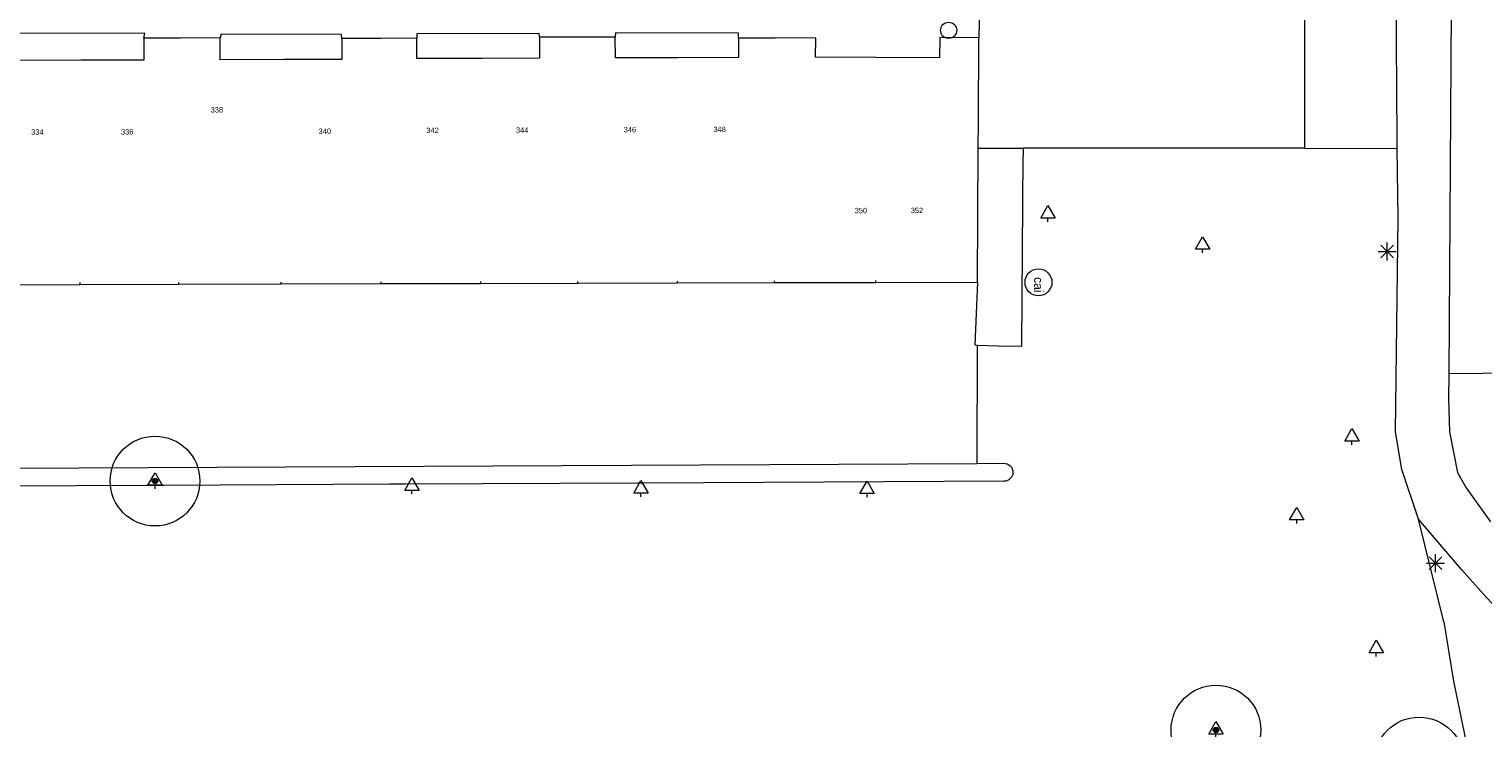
# Model space of a CAD drawing. Header units: millimetres. Extents: x 812 to 183790, y 13 to 580968.
# Tile 239 of 256: x 182661 to 182742, y 580824 to 580863. Entities that reach past the tile are written whole.
import ezdxf

# ---------------------------------------------------------------- set-up
doc = ezdxf.new("R2010")
doc.units = ezdxf.units.MM
doc.header["$LTSCALE"] = 5
doc.linetypes.add('DGN1', pattern=[336.0003, 0, -336.0003])
doc.linetypes.add('XX-PROJECTGRENS', pattern=[18, 12, -3, 0, -3])
for name, color, linetype, lineweight in [('beheer openbare ruimte groenbeheer', 252, 'Continuous', 9), ('boom', 252, 'Continuous', 9), ('cai-kast', 252, 'Continuous', 9), ('Hek overige scheiding', 252, 'Continuous', 9), ('hoofdgebouw', 252, 'Continuous', 9), ('huisnummerreeks BGT', 252, 'Continuous', 9), ('inspectie- rioolput', 252, 'Continuous', 9), ('kant verharding', 252, 'Continuous', 9), ('kant water', 252, 'Continuous', 9), ('lichtmast', 252, 'Continuous', 9), ('N-WE-KG-WERKGRENS-G', 7, 'XX-PROJECTGRENS', 50)]:
    doc.layers.add(name, color=color, linetype=linetype, lineweight=lineweight)
doc.layers.add('scheidingsmuur', color=1, linetype='DGN1', lineweight=13, true_color=0xff0000)
doc.styles.add('Styledgn000', font='dgn000.shx')

# ---------------------------------------------------------------- blocks, each defined once
blk = doc.blocks.new('CAITR7')
at = {"layer": 'cai-kast', "color": 251, "linetype": 'Continuous', "lineweight": 0, "true_color": 0x696969}
blk.add_circle((0, -0.023), 0.75, dxfattribs=at)
at = {"layer": 'cai-kast', "color": 251, "linetype": 'Continuous', "lineweight": 0, "true_color": 0x696969, "insert": (0.002, -0.16), "char_height": 0.5, "attachment_point": 5, "rotation": 270.67783, "line_spacing_factor": 0.8, "style": 'Styledgn000'}
blk.add_mtext('{\\C251;cai}', dxfattribs=at)
blk = doc.blocks.new('BOOM154')
at = {"layer": 'boom', "color": 251, "linetype": 'Continuous', "lineweight": 0, "true_color": 0x696969}
blk.add_line((0, -0.433), (0, -0.233), dxfattribs=at)
at = {"layer": 'boom', "color": 251, "linetype": 'Continuous', "lineweight": 0, "true_color": 0x696969, "flags": 128}
blk.add_lwpolyline([(-0.4, -0.233), (0, 0.467), (0.4, -0.233), (-0.4, -0.233)], dxfattribs=at)
blk = doc.blocks.new('LANTP101')
at = {"layer": 'lichtmast', "color": 251, "linetype": 'Continuous', "lineweight": 0, "true_color": 0x696969}
for p, q in [((-0.5, 0), (0.5, 0.001)), ((0.354, -0.354), (-0.354, 0.354)), ((-0.354, -0.354), (0.354, 0.354)), ((0, -0.5), (0, 0.5))]:
    blk.add_line(p, q, dxfattribs=at)
blk = doc.blocks.new('LANTP113')
at = {"layer": 'lichtmast', "color": 251, "linetype": 'Continuous', "lineweight": 0, "true_color": 0x696969}
for p, q in [((-0.5, 0), (0.5, 0.001)), ((0.354, -0.354), (-0.354, 0.354)), ((-0.354, -0.354), (0.354, 0.354)), ((0, -0.5), (0, 0.5))]:
    blk.add_line(p, q, dxfattribs=at)
blk = doc.blocks.new('BOOM285')
at = {"layer": 'boom', "color": 251, "linetype": 'Continuous', "lineweight": 0, "true_color": 0x696969}
blk.add_line((0, -0.433), (0, -0.233), dxfattribs=at)
at = {"layer": 'boom', "color": 251, "linetype": 'Continuous', "lineweight": 0, "true_color": 0x696969, "flags": 128}
blk.add_lwpolyline([(-0.4, -0.233), (0, 0.467), (0.4, -0.233), (-0.4, -0.233)], dxfattribs=at)
blk = doc.blocks.new('BOOM375')
at = {"layer": 'boom', "color": 251, "linetype": 'Continuous', "lineweight": 0, "true_color": 0x696969}
blk.add_line((0, -0.433), (0, -0.233), dxfattribs=at)
at = {"layer": 'boom', "color": 251, "linetype": 'Continuous', "lineweight": 0, "true_color": 0x696969, "flags": 128}
blk.add_lwpolyline([(-0.4, -0.233), (0, 0.467), (0.4, -0.233), (-0.4, -0.233)], dxfattribs=at)
blk = doc.blocks.new('BOOM388')
at = {"layer": 'boom', "color": 251, "linetype": 'Continuous', "lineweight": 0, "true_color": 0x696969}
blk.add_line((0, -0.433), (0, -0.233), dxfattribs=at)
at = {"layer": 'boom', "color": 251, "linetype": 'Continuous', "lineweight": 0, "true_color": 0x696969, "flags": 128}
blk.add_lwpolyline([(-0.4, -0.233), (0, 0.467), (0.4, -0.233), (-0.4, -0.233)], dxfattribs=at)
blk = doc.blocks.new('BOOM594')
at = {"layer": 'boom', "color": 251, "linetype": 'Continuous', "lineweight": 0, "true_color": 0x696969}
blk.add_line((0, -0.433), (0, -0.233), dxfattribs=at)
at = {"layer": 'boom', "color": 251, "linetype": 'Continuous', "lineweight": 0, "true_color": 0x696969, "flags": 128}
blk.add_lwpolyline([(-0.4, -0.233), (0, 0.467), (0.4, -0.233), (-0.4, -0.233)], dxfattribs=at)
blk = doc.blocks.new('BOOM607')
at = {"layer": 'boom', "color": 251, "linetype": 'Continuous', "lineweight": 0, "true_color": 0x696969}
blk.add_line((0, -0.433), (0, -0.233), dxfattribs=at)
at = {"layer": 'boom', "color": 251, "linetype": 'Continuous', "lineweight": 0, "true_color": 0x696969, "flags": 128}
blk.add_lwpolyline([(-0.4, -0.233), (0, 0.467), (0.4, -0.233), (-0.4, -0.233)], dxfattribs=at)
blk = doc.blocks.new('BOOM704')
at = {"layer": 'boom', "color": 251, "linetype": 'Continuous', "lineweight": 0, "true_color": 0x696969}
blk.add_line((0, -0.433), (0, -0.233), dxfattribs=at)
at = {"layer": 'boom', "color": 251, "linetype": 'Continuous', "lineweight": 0, "true_color": 0x696969, "flags": 128}
blk.add_lwpolyline([(-0.4, -0.233), (0, 0.467), (0.4, -0.233), (-0.4, -0.233)], dxfattribs=at)
blk = doc.blocks.new('BOOM741')
at = {"layer": 'boom', "color": 251, "linetype": 'Continuous', "lineweight": 0, "true_color": 0x696969}
blk.add_line((0, -0.433), (0, -0.233), dxfattribs=at)
at = {"layer": 'boom', "color": 251, "linetype": 'Continuous', "lineweight": 0, "true_color": 0x696969, "flags": 128}
blk.add_lwpolyline([(-0.4, -0.233), (0, 0.467), (0.4, -0.233), (-0.4, -0.233)], dxfattribs=at)
blk = doc.blocks.new('BOOM762')
at = {"layer": 'boom', "color": 251, "linetype": 'Continuous', "lineweight": 0, "true_color": 0x696969}
blk.add_line((0, -0.433), (0, -0.233), dxfattribs=at)
at = {"layer": 'boom', "color": 251, "linetype": 'Continuous', "lineweight": 0, "true_color": 0x696969, "flags": 128}
blk.add_lwpolyline([(-0.4, -0.233), (0, 0.467), (0.4, -0.233), (-0.4, -0.233)], dxfattribs=at)
blk = doc.blocks.new('BOOM883')
at = {"layer": 'boom', "color": 251, "linetype": 'Continuous', "lineweight": 0, "true_color": 0x696969}
blk.add_line((0, -0.433), (0, -0.233), dxfattribs=at)
at = {"layer": 'boom', "color": 251, "linetype": 'Continuous', "lineweight": 0, "true_color": 0x696969, "flags": 128}
blk.add_lwpolyline([(-0.4, -0.233), (0, 0.467), (0.4, -0.233), (-0.4, -0.233)], dxfattribs=at)
blk = doc.blocks.new('RIOOLP452')
at = {"layer": 'inspectie- rioolput', "color": 251, "linetype": 'Continuous', "lineweight": 0, "true_color": 0x696969}
blk.add_circle((0, 0), 0.9, dxfattribs=at)
blk = doc.blocks.new('BOOM')
at = {"ltscale": 0.1}
h = blk.add_hatch(color=256, dxfattribs=at)
edge = h.paths.add_edge_path()
edge.add_arc((0, 0), 0.15, 0, 360)
for radius in [2.5, 0.045]:
    blk.add_circle((0, 0), radius)
blk.add_circle((0, 0), 0.15, dxfattribs=at)
blk = doc.blocks.new('S0771')
at = {"ltscale": 0.1}
h = blk.add_hatch(color=256, dxfattribs=at)
edge = h.paths.add_edge_path()
edge.add_arc((0, 0), 0.15, 0, 360)
for radius in [2.5, 0.045]:
    blk.add_circle((0, 0), radius)
blk.add_circle((0, 0), 0.15, dxfattribs=at)

msp = doc.modelspace()

# ---------------------------------------------------------------- linework, layer by layer
at = {"layer": 'beheer openbare ruimte groenbeheer', "color": 251, "lineweight": 0, "true_color": 0x696969}
for points in [[(182731.604, 580856.147), (182731.637, 580870.42)], [(182713.418, 580856.147), (182715.923, 580856.142)], [(182715.923, 580856.142), (182715.916, 580855.729)], [(182731.604, 580856.147), (182715.923, 580856.142)], [(182731.604, 580856.147), (182736.754, 580856.135)], [(182713.352, 580845.182), (182713.333, 580838.588)], [(182739.351, 580829.762), (182737.947, 580835.493)], [(182739.351, 580829.762), (182739.9, 580826.463)], [(182739.9, 580826.463), (182740.862, 580821.79)]]:
    msp.add_lwpolyline(points, dxfattribs=at)
at = {"layer": 'beheer openbare ruimte groenbeheer', "color": 251, "lineweight": 0, "true_color": 0x696969, "flags": 128}
msp.add_lwpolyline([(182714.514, 580845.132), (182715.854, 580845.124), (182715.916, 580855.729)], dxfattribs=at)
at = {"layer": 'Hek overige scheiding', "color": 251, "lineweight": 0, "true_color": 0x696969, "flags": 128}
msp.add_lwpolyline([(182713.375, 580848.688), (182713.223, 580845.188), (182713.352, 580845.182)], dxfattribs=at)
at = {"layer": 'Hek overige scheiding', "color": 251, "lineweight": 0, "true_color": 0x696969}
for points in [[(182713.352, 580845.182), (182714.514, 580845.132)], [(182739.63, 580843.592), (182769.863, 580843.888)]]:
    msp.add_lwpolyline(points, dxfattribs=at)
at = {"layer": 'hoofdgebouw', "color": 251, "lineweight": 0, "true_color": 0x696969, "flags": 128}
for points in [[(182666.937, 580862.272), (182666.941, 580861.055), (182663.434, 580861.046)], [(182674.741, 580861.082), (182671.193, 580861.073), (182671.189, 580862.283)], [(182685.799, 580861.146), (182682.15, 580861.136), (182682.147, 580862.269)], [(182688.976, 580862.32), (182688.98, 580861.154), (182685.799, 580861.146)], [(182696.655, 580861.185), (182693.207, 580861.176), (182693.204, 580862.331)], [(182700.065, 580862.299), (182700.059, 580861.194), (182696.655, 580861.185)], [(182707.713, 580861.193), (182704.361, 580861.212), (182704.367, 580862.274), (182702.114, 580862.287)], [(182713.454, 580862.295), (182711.271, 580862.308), (182711.264, 580861.172), (182707.713, 580861.193)], [(182663.434, 580861.046), (182659.936, 580861.037), (182659.932, 580862.221)], [(182677.97, 580862.258), (182677.973, 580861.091), (182674.741, 580861.082)]]:
    msp.add_lwpolyline(points, dxfattribs=at)
at = {"layer": 'hoofdgebouw', "color": 251, "lineweight": 0, "true_color": 0x696969}
for points in [[(182668.991, 580862.277), (182666.937, 580862.272)], [(182671.189, 580862.283), (182668.991, 580862.277)], [(182680.148, 580862.264), (182677.97, 580862.258)], [(182682.147, 580862.269), (182680.148, 580862.264)], [(182691.004, 580862.325), (182688.976, 580862.32)], [(182693.204, 580862.331), (182691.004, 580862.325)], [(182700.065, 580862.299), (182702.114, 580862.287)], [(182713.427, 580857.618), (182713.454, 580862.295)], [(182713.418, 580856.147), (182713.427, 580857.618)], [(182713.375, 580848.688), (182713.418, 580856.147)], [(182657.889, 580848.542), (182663.393, 580848.557)], [(182663.393, 580848.557), (182668.895, 580848.571)], [(182668.895, 580848.571), (182674.598, 580848.586)], [(182674.598, 580848.586), (182680.153, 580848.601)], [(182680.153, 580848.601), (182685.707, 580848.615)], [(182685.707, 580848.615), (182691.111, 580848.629)], [(182691.111, 580848.629), (182696.664, 580848.644)], [(182696.664, 580848.644), (182702.068, 580848.658)], [(182702.068, 580848.658), (182707.723, 580848.673)], [(182707.723, 580848.673), (182713.375, 580848.688)]]:
    msp.add_lwpolyline(points, dxfattribs=at)
at = {"layer": 'kant verharding', "color": 251, "lineweight": 0, "true_color": 0x696969, "flags": 128}
msp.add_lwpolyline([(182735.952, 580807.254), (182736.464, 580808.267), (182738.771, 580812.444), (182740.392, 580815.137, -0.007095), (182740.862, 580815.876, -0.028262), (182742.89, 580818.62, -0.022574), (182744.718, 580820.631, -0.005752), (182748.225, 580824.086), (182747.626, 580824.806), (182746.293, 580826.174), (182741.566, 580831.312), (182740.34, 580832.683), (182737.947, 580835.493), (182737.006, 580838.249), (182736.662, 580840.351), (182736.802, 580852.26), (182736.754, 580856.135), (182736.748, 580856.66), (182736.616, 580878.416), (182734.396, 580882.465), (182727.848, 580882.413), (182727.842, 580880.517)], format="xyb", dxfattribs=at)
for points in [[(182713.528, 580879.757), (182710.376, 580879.672), (182710.482, 580866.061), (182713.535, 580866.128), (182713.454, 580862.295)], [(182751.065, 580879.074), (182738.754, 580879.141), (182739.801, 580877.24), (182739.801, 580876.267), (182739.801, 580869.63), (182739.63, 580843.592), (182739.621, 580842.193), (182739.664, 580840.34), (182740.108, 580838.088), (182740.605, 580837.235), (182741.95, 580835.329)], [(182666.937, 580862.272), (182666.992, 580862.56), (182659.987, 580862.534), (182659.932, 580862.221)], [(182677.97, 580862.258), (182677.949, 580862.471), (182671.245, 580862.495), (182671.189, 580862.283)], [(182688.976, 580862.32), (182688.956, 580862.534), (182682.151, 580862.508), (182682.147, 580862.269)], [(182700.065, 580862.299), (182700.063, 580862.545), (182693.209, 580862.569), (182693.204, 580862.331)]]:
    msp.add_lwpolyline(points, dxfattribs=at)
at = {"layer": 'kant water', "color": 251, "lineweight": 0, "true_color": 0x696969}
msp.add_lwpolyline([(182624.81, 580838.155), (182713.333, 580838.588)], dxfattribs=at)
at = {"layer": 'kant water', "color": 251, "lineweight": 0, "true_color": 0x696969, "flags": 128}
msp.add_lwpolyline([(182713.333, 580838.588), (182714.827, 580838.595), (182714.849, 580838.595), (182714.946, 580838.586), (182715.04, 580838.558), (182715.127, 580838.512), (182715.203, 580838.45), (182715.266, 580838.375), (182715.312, 580838.289), (182715.341, 580838.195), (182715.351, 580838.098), (182715.342, 580838), (182715.314, 580837.906), (182715.268, 580837.819), (182715.206, 580837.743), (182715.131, 580837.681), (182715.045, 580837.634), (182714.951, 580837.605), (182714.854, 580837.595), (182694.788, 580837.497), (182694.448, 580837.496), (182681.494, 580837.432), (182680.63, 580837.428), (182668.054, 580837.366), (182667.075, 580837.362), (182655.348, 580837.304)], dxfattribs=at)
at = {"layer": 'N-WE-KG-WERKGRENS-G', "ltscale": 0.1, "flags": 128}
msp.add_lwpolyline([(183497.306, 580860.182), (183489.096, 580856.659, -0.274614), (183482.093, 580858.103), (183486.632, 580861.624), (183484.525, 580862.772), (183478.901, 580859.365), (183476.776, 580858.391), (183476.749, 580858.482), (183472.268, 580873.556), (183467.818, 580888.378), (183464.592, 580899.098), (183463.384, 580903.156), (183461.914, 580907.787), (183464.721, 580909.501, -0.064535), (183462.033, 580915.687, -0.023223), (183460.891, 580920.093), (183460.822, 580920.346), (183460.755, 580920.576, -0.042671), (183459.926, 580929.269), (183459.928, 580931.845), (183446.352, 580931.845), (183446.243, 580925.412), (183446.242, 580925.35, 0.012912), (183446.009, 580923.168, -0.045138), (183443.827, 580915.069), (183446.746, 580913.99), (183446.891, 580911.698), (183447.068, 580909.833), (183448.176, 580898.963), (183448.319, 580897.7, 0.029897), (183451.305, 580880.636, 0.017066), (183455.141, 580865.808), (183456.051, 580862.705), (183458.381, 580854.972), (183448.526, 580852.155), (183448.805, 580851.178), (183448.957, 580850.675, -0.342211), (183443.286, 580835.894, 0.021831), (183412.028, 580815.026, 0.011205), (183396.721, 580803.276), (183384.33, 580793.701, -0.037296), (183363.035, 580779.647, -0.099124), (183299.019, 580759.058, -0.019774), (183283.815, 580757.931), (183283.851, 580756.881, -0.012404), (183274.234, 580756.788), (183251.477, 580757.133), (183249.686, 580757.935), (183247.803, 580758.753), (183244.627, 580763.64), (183237.286, 580768.44), (183233.018, 580761.804), (183232.315, 580760.711), (183231.04, 580758.834), (183228.399, 580758.84), (183227.108, 580758.863), (183225.497, 580758.891), (183224.515, 580758.9), (183222.959, 580758.915), (183221.904, 580758.933), (183221.306, 580758.943), (183219.667, 580758.962), (183217.632, 580758.962), (183215.182, 580758.937), (183210.117, 580758.839), (183206.691, 580758.781), (183205.063, 580758.722), (183202.793, 580758.599), (183200.794, 580758.457), (183198.794, 580758.273), (183197.813, 580758.162), (183196.326, 580757.995), (183193.365, 580757.655), (183190.886, 580757.374), (183189.041, 580757.167), (183187.441, 580757.001), (183184.994, 580756.758), (183182.703, 580756.559), (183181.213, 580756.448), (183179.919, 580756.351), (183179.124, 580756.3), (183178.028, 580756.231), (183177.153, 580756.176), (183176.54, 580756.143), (183175.851, 580756.106), (183175.094, 580756.066), (183173.339, 580755.983), (183172.266, 580755.943), (183171.445, 580755.912), (183170.798, 580755.891), (183170.07, 580755.868), (183169.38, 580755.845), (183167.974, 580755.816), (183167.974, 580765.127), (183144.41, 580765.356), (183144.318, 580755.885), (183140.467, 580755.912), (183134.862, 580755.956), (183128.621, 580756.01), (183121.809, 580756.071), (183115.661, 580756.158), (183108.3, 580756.255), (183101.172, 580756.338), (183094.018, 580756.407), (183090.449, 580756.451), (183087.414, 580756.489), (183078.943, 580756.589), (183071.749, 580756.672), (183063.993, 580756.76), (183057.141, 580756.853), (183054.754, 580756.879), (183050.744, 580756.916), (183043.35, 580756.983), (183038.391, 580757.025), (183035.972, 580757.046), (183034.772, 580757.056), (183032.857, 580757.073), (183028.221, 580757.114), (183023.286, 580757.168), (183016.787, 580757.259), (183016.879, 580766.711), (182993.315, 580766.94), (182993.224, 580757.51), (182988.653, 580757.577), (182985.912, 580757.62), (182982.093, 580757.672), (182981.575, 580757.68), (182980.725, 580757.688), (182978.954, 580757.698), (182976.083, 580757.729), (182973.989, 580757.764), (182972.034, 580757.806), (182969.859, 580757.853), (182967.569, 580757.909), (182966.31, 580757.953), (182965.604, 580757.977), (182963.079, 580758.087), (182960.675, 580758.194), (182958.782, 580758.28), (182956.484, 580758.387), (182954.63, 580758.479), (182952.714, 580758.602), (182950.794, 580758.771), (182949.1, 580758.952), (182947.408, 580759.159), (182945.443, 580759.413), (182943.395, 580759.683), (182941.599, 580759.933), (182940.295, 580760.139), (182939.278, 580760.317), (182938.31, 580760.503), (182936.976, 580760.745), (182935.955, 580760.911), (182935.285, 580761.195), (182935.254, 580780.405), (182925.271, 580780.708), (182924.267, 580792.081), (182924.608, 580796.365), (182922.372, 580796.543), (182922.467, 580811.181), (182909.993, 580811.242), (182906.643, 580798.516), (182902.574, 580781.292, 0.101412), (182894.676, 580777.445, -0.034885), (182891.41, 580775.278, -0.101113), (182841.909, 580779.728), (182825.883, 580784.548), (182810.839, 580795.962), (182798.623, 580807.437), (182787.808, 580813.951), (182781.001, 580802.824), (182789.019, 580797.981), (182794.512, 580791.386), (182792.736, 580787.352), (182781.611, 580784.474, -0.051088), (182778.202, 580783.955), (182746.844, 580791.236), (182747.292, 580792.936), (182743.457, 580793.909), (182744.351, 580795.642), (182739.65, 580797.61), (182730.36, 580802.19), (182734.339, 580810.39, 0.425154), (182733.345, 580813.094), (182724.633, 580816.927, 0.457563), (182721.899, 580815.628), (182719.864, 580808.239), (182698.191, 580812.803, -0.001136), (182655.373, 580821.512), (182653.246, 580825.681, 0.004502), (182644.089, 580827.243, 0.003578), (182629.503, 580829.488), (182622.409, 580821.414, 0.014431), (182593.081, 580824.659)], format="xyb", dxfattribs=at)
at = {"layer": 'scheidingsmuur', "color": 251, "lineweight": 0, "ltscale": 0.1, "true_color": 0x696969}
for points in [[(182668.895, 580848.571), (182668.991, 580862.277)], [(182680.153, 580848.601), (182680.148, 580862.264)], [(182691.111, 580848.629), (182691.004, 580862.325)], [(182702.068, 580848.658), (182702.114, 580862.287)], [(182663.393, 580848.557), (182663.434, 580861.046)], [(182674.598, 580848.586), (182674.741, 580861.082)], [(182685.707, 580848.615), (182685.799, 580861.146)], [(182696.664, 580848.644), (182696.655, 580861.185)], [(182707.723, 580848.673), (182707.713, 580861.193)]]:
    msp.add_lwpolyline(points, dxfattribs=at)

# ---------------------------------------------------------------- block references
at = {"linetype": 'Continuous', "lineweight": 0, "xscale": 0.5, "yscale": 0.5}
msp.add_blockref('RIOOLP452', (182711.77, 580862.71), dxfattribs=at)
at = {"color": 251, "linetype": 'Continuous', "lineweight": 0, "true_color": 0x696969}
for name, p in [('BOOM375', (182717.302, 580852.479)), ('BOOM883', (182725.918, 580850.747)), ('LANTP101', (182736.202, 580850.386)), ('CAITR7', (182716.775, 580848.696)), ('BOOM607', (182734.238, 580840.061)), ('BOOM594', (182667.563, 580837.607)), ('BOOM285', (182681.871, 580837.321)), ('BOOM704', (182694.627, 580837.169)), ('BOOM154', (182707.229, 580837.14)), ('BOOM741', (182731.164, 580835.673)), ('LANTP113', (182738.89, 580833.027)), ('BOOM388', (182735.594, 580828.273)), ('BOOM762', (182726.662, 580823.74))]:
    msp.add_blockref(name, p, dxfattribs=at)
at = {"layer": 'boom', "linetype": 'Continuous', "lineweight": 13}
msp.add_blockref('S0771', (182667.563, 580837.607), dxfattribs=at)
at = {"layer": 'boom'}
for p in [(182726.662, 580823.74), (182737.979, 580821.96)]:
    msp.add_blockref('BOOM', p, dxfattribs=at)

# ---------------------------------------------------------------- texts
at = {"layer": 'huisnummerreeks BGT', "color": 251, "linetype": 'Continuous', "lineweight": 0, "true_color": 0x696969, "char_height": 0.3, "attachment_point": 5, "line_spacing_factor": 0.8, "style": 'Styledgn000'}
for s, insert, rotation in [('{\\C251;338}', (182671.011, 580858.282), 0.2), ('{\\C251;334}', (182661.011, 580857.04), 0.1), ('{\\C251;336}', (182666.014, 580857.053), 0.1), ('{\\C251;340}', (182677.021, 580857.088), 0.2), ('{\\C251;342}', (182683.021, 580857.138), 0.2), ('{\\C251;344}', (182688.015, 580857.152), 0.1), ('{\\C251;346}', (182694.018, 580857.178), 0.1), ('{\\C251;348}', (182699.018, 580857.191), 0.2), ('{\\C251;350}', (182706.885, 580852.671), 0.2), ('{\\C251;352}', (182710.006, 580852.679), 0.2)]:
    msp.add_mtext(s, dxfattribs=dict(at, insert=insert, rotation=rotation))

doc.saveas('drawing.dxf')
